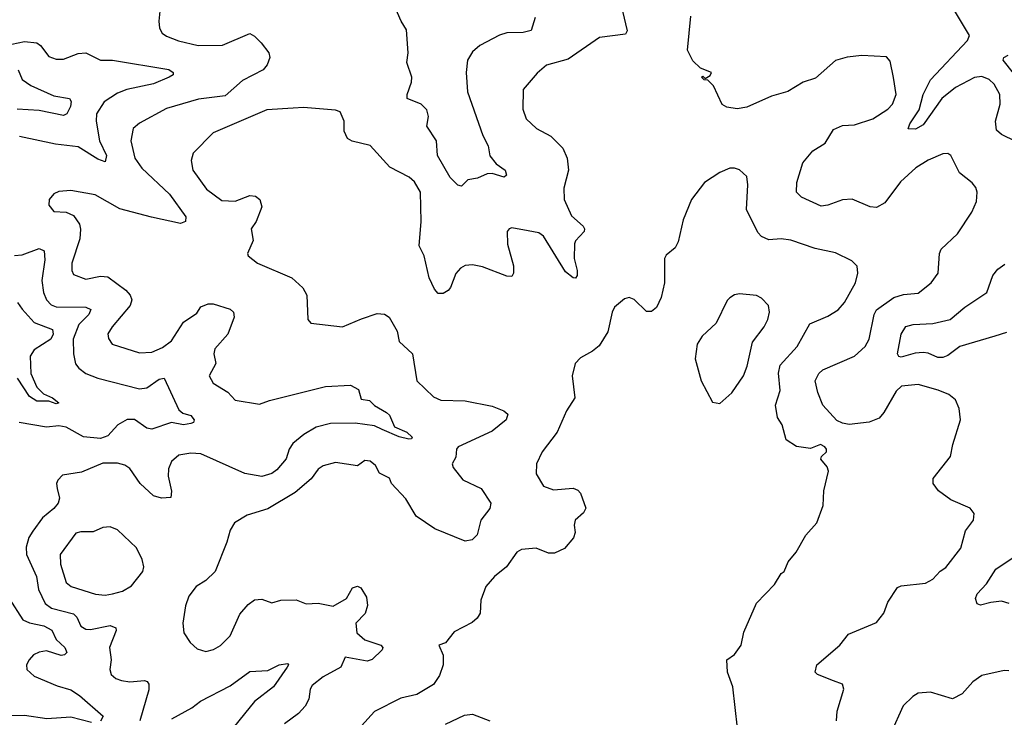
# Model space of a CAD drawing. Extents: x 1839239 to 1929705, y 762242 to 910352.
# Tile 91 of 256: x 1870456 to 1874476, y 817100 to 819950. Entities that reach past the tile are written whole.
import ezdxf

# ---------------------------------------------------------------- set-up
doc = ezdxf.new("R2010")
doc.units = 0

msp = doc.modelspace()

# ---------------------------------------------------------------- linework, layer by layer
at = {"layer": '0CON10XD'}
for points in [[(1872560.8, 819959.2), (1872543.6, 819906.4), (1872511.9, 819898.1), (1872445, 819896.4), (1872415, 819886.5), (1872335, 819844.4), (1872305, 819818.5), (1872284.6, 819784.6), (1872278.7, 819735), (1872284.1, 819655), (1872346.6, 819476.6), (1872368.5, 819435), (1872375, 819394), (1872401.5, 819361.5), (1872437.5, 819335), (1872443.8, 819315), (1872433.9, 819306.1), (1872385, 819321.2), (1872365, 819320.5), (1872325, 819303.3), (1872285, 819295.8), (1872259.5, 819270.5), (1872245, 819274.2), (1872213.8, 819305), (1872161.2, 819395), (1872157.3, 819455), (1872118, 819515), (1872124.6, 819555), (1872117.9, 819582.1), (1872095, 819604.6), (1872038.1, 819628.1), (1872037.5, 819645), (1872055.8, 819694.2), (1872056.8, 819715), (1872036.4, 819775), (1872042.5, 819815), (1872035, 819908.8), (1872013.6, 819943.6), (1871978.5, 820025)], [(1871028.1, 819985), (1871023.4, 819943.4), (1871027.1, 819915), (1871038, 819895), (1871055, 819882.2), (1871103.8, 819863.8), (1871185, 819844.6), (1871284.1, 819845.9), (1871395, 819893.1), (1871415, 819882.9), (1871441.4, 819855), (1871472.5, 819815), (1871477.1, 819795), (1871465.7, 819765), (1871449.4, 819745), (1871365, 819702), (1871295, 819638.8), (1871185.3, 819624.7), (1871055, 819586.7), (1870945, 819526.9), (1870919.4, 819505), (1870910, 819455), (1870925.4, 819385), (1870954, 819344), (1871066.9, 819236.9), (1871134.4, 819145), (1871132, 819125), (1871112.4, 819117.6), (1870993.6, 819143.6), (1870865, 819178), (1870763.3, 819235), (1870665, 819252.5), (1870615, 819247.5), (1870595, 819238.8), (1870576, 819215), (1870575, 819192.5), (1870595, 819166), (1870645, 819164.2), (1870675, 819150), (1870699.2, 819115), (1870704.4, 819094.4), (1870701.8, 819055), (1870668.2, 818955), (1870667.8, 818925), (1870675, 818909.2), (1870725, 818889.5), (1870785, 818901.6), (1870815, 818899.1), (1870889.6, 818845), (1870907.1, 818825), (1870912.9, 818805), (1870907.3, 818782.7), (1870833.3, 818695), (1870816.1, 818666.1), (1870817.9, 818647.9), (1870833.8, 818623.8), (1870945, 818589.1), (1870995, 818592), (1871039, 818611), (1871075, 818638.2), (1871124.2, 818714.2), (1871178.5, 818751.5), (1871195, 818777.1), (1871225, 818789.6), (1871245, 818789.1), (1871315, 818767.1), (1871328.8, 818755), (1871330.8, 818735), (1871305.3, 818665), (1871252.9, 818605), (1871248.5, 818585), (1871256.1, 818545), (1871229.6, 818495), (1871245.4, 818465.4), (1871305, 818428.9), (1871336, 818396), (1871435, 818379.6), (1871475.3, 818394.7), (1871705, 818451.8), (1871806.6, 818456.6), (1871839.1, 818439.1), (1871850.4, 818400.4), (1871883.7, 818393.7), (1871905, 818373.5), (1871953.1, 818345), (1871965, 818333.8), (1871986.5, 818286.5), (1872036, 818265), (1872058.8, 818245), (1872055, 818237.5), (1872045, 818236.2), (1872005, 818245.7), (1871935.4, 818275.4), (1871905, 818291.1), (1871825, 818301.8), (1871725, 818300.8), (1871665.7, 818285), (1871615.2, 818254.8), (1871571.5, 818218.5), (1871556.5, 818195), (1871544, 818156), (1871505, 818111.3), (1871485, 818096.5), (1871445, 818083.3), (1871375, 818096.7), (1871195, 818176.9), (1871155, 818179.6), (1871105, 818170.5), (1871075, 818145.7), (1871063.1, 818115), (1871062.1, 818085), (1871075.8, 818024.2), (1871072.5, 817997.5), (1871034.2, 817995.8), (1871002.5, 818005), (1870947.5, 818055), (1870905, 818116.5), (1870885, 818130), (1870855, 818137.9), (1870795, 818138.5), (1870708, 818102), (1870630.9, 818089.1), (1870611.2, 818068.8), (1870606, 818055), (1870608.6, 818035)], [(1872916.9, 819985), (1872935.7, 819905), (1872929.5, 819890.5), (1872822.6, 819877.4), (1872695, 819788.2), (1872606.3, 819763.7), (1872568.3, 819731.7), (1872512, 819665), (1872510, 819585), (1872523.8, 819545), (1872565.7, 819505.7), (1872625, 819473.8), (1872673.3, 819425), (1872691.2, 819385), (1872697.1, 819335), (1872677.9, 819262.1), (1872678.9, 819215), (1872709, 819149), (1872756.6, 819106.6), (1872761.9, 819095), (1872760, 819085), (1872725, 819047.1), (1872721.2, 819035), (1872719.5, 818975), (1872732.5, 818925), (1872732, 818905), (1872725, 818894), (1872715, 818896), (1872685, 818919.4), (1872594.4, 819065), (1872575, 819078.8), (1872532.2, 819087.8), (1872465, 819099.2), (1872454.2, 819095.8), (1872445.9, 819084.1), (1872447.3, 819032.7), (1872472.2, 818945), (1872472.5, 818915), (1872465, 818901.2), (1872445, 818902.2), (1872345, 818940.7), (1872305, 818948.2), (1872275, 818945.6), (1872255, 818935.6), (1872236.6, 818913.4), (1872215, 818856.2), (1872205, 818844.3), (1872185, 818830.8), (1872165, 818832), (1872149.8, 818849.8), (1872127.8, 818895), (1872106.7, 818985), (1872086.3, 819026.3), (1872094.5, 819125), (1872092.9, 819245), (1872067.4, 819287.4), (1872046.6, 819306.6), (1871967.2, 819347.2), (1871886.3, 819436.3), (1871813.5, 819453.5), (1871794.4, 819464.4), (1871780.8, 819495), (1871780, 819535), (1871763.6, 819573.6), (1871745, 819580), (1871615, 819591.9), (1871571.7, 819588.3), (1871465, 819581.5), (1871245, 819487.5), (1871164.4, 819405), (1871155.7, 819375), (1871161.9, 819335), (1871217.8, 819257.8), (1871281.5, 819211.5), (1871335, 819208.2), (1871395, 819231.9), (1871418.7, 819228.7), (1871435.5, 819215.5), (1871444.5, 819185), (1871421.2, 819125), (1871401.4, 819095), (1871408.3, 819048.3), (1871386, 818995), (1871388, 818985), (1871426.7, 818955), (1871566.2, 818895), (1871611.2, 818855), (1871628, 818825), (1871632.5, 818725), (1871645, 818710), (1871774.1, 818695.9), (1871852, 818728), (1871915, 818749.5), (1871945, 818746.5), (1871964.2, 818735), (1871997.6, 818677.6), (1872005.7, 818635), (1872060, 818585), (1872077.5, 818475), (1872145, 818409.1), (1872175, 818396.2), (1872275, 818392.8), (1872385, 818371.1), (1872432.4, 818352.4), (1872448.3, 818338.3), (1872441.4, 818315), (1872385, 818268.8), (1872246.2, 818205), (1872239.2, 818195), (1872237, 818163), (1872222, 818135), (1872225, 818120), (1872265, 818070.8), (1872339.4, 818035), (1872380, 817975), (1872375, 817953.3), (1872338, 817905), (1872324, 817845), (1872303.3, 817825), (1872275, 817820), (1872150.3, 817869.7), (1872075, 817921.8), (1872032.2, 817992.2), (1871974.4, 818055), (1871965, 818076.7), (1871925, 818097.1), (1871908.4, 818128.4), (1871886.9, 818146.9), (1871865, 818149.8), (1871835, 818127.5), (1871745, 818140.8), (1871695, 818127.1), (1871675, 818114.2), (1871645.4, 818074.6), (1871580.9, 818019.1), (1871468.2, 817951.8), (1871383.9, 817926.1), (1871332.5, 817895), (1871314.4, 817865), (1871301.5, 817815), (1871253.8, 817696.2), (1871215, 817659.2), (1871175.8, 817634.2), (1871146.2, 817595), (1871132.5, 817555), (1871121.4, 817485), (1871126, 817445), (1871151.2, 817405), (1871180.3, 817380.3), (1871215, 817369.2), (1871246.7, 817376.7), (1871275, 817393.8), (1871315, 817432.5), (1871355, 817522), (1871388.6, 817561.4), (1871415, 817579.4), (1871445, 817582.9), (1871485, 817568), (1871521.5, 817578.5), (1871585, 817580), (1871625, 817563.7), (1871675, 817566), (1871735, 817554.1), (1871790.5, 817585), (1871815, 817628.4), (1871835, 817635.6), (1871848.9, 817628.9), (1871871.4, 817591.4), (1871876.1, 817556.1), (1871866, 817524), (1871827.8, 817485), (1871831.8, 817445), (1871865, 817416.6), (1871930, 817395), (1871938.6, 817385), (1871935.7, 817375), (1871895, 817336.5), (1871875, 817328.8), (1871784.4, 817345), (1871767.5, 817305), (1871695.3, 817264.7), (1871650.4, 817229.6), (1871642.3, 817215), (1871636, 817174), (1871621.9, 817145), (1871593.9, 817116.1), (1871536.7, 817073.3)], [(1874522.7, 819452.7), (1874465, 819480.5), (1874445, 819499.2), (1874440, 819535), (1874459.3, 819605), (1874457.3, 819645), (1874435, 819687.3), (1874415, 819706), (1874385, 819717.8), (1874355, 819713.4), (1874276.6, 819673.4), (1874221.7, 819628.3), (1874145, 819521.1), (1874113.2, 819503.2), (1874084.3, 819504.3), (1874091.1, 819525), (1874128.8, 819581.2), (1874144.8, 819645), (1874175.4, 819705), (1874325.7, 819865), (1874334.2, 819885), (1874256.7, 820015)], [(1873791.2, 817085), (1873794.2, 817125), (1873821.4, 817215), (1873815, 817235.7), (1873779.1, 817249.1), (1873713.3, 817275), (1873703.3, 817285), (1873711.2, 817315), (1873804.7, 817395.3), (1873840.3, 817439.7), (1873955, 817487.5), (1873984.2, 817525), (1874000.3, 817569.7), (1874039.5, 817630.5), (1874055, 817637.5), (1874155, 817648.6), (1874185, 817664.3), (1874215, 817697.1), (1874237.7, 817712.3), (1874298.6, 817791.4), (1874318.3, 817861.7), (1874350, 817905), (1874353, 817933), (1874337.5, 817955), (1874258.3, 817988.3), (1874208, 818025), (1874185.8, 818055), (1874185.8, 818075), (1874256.7, 818165), (1874265.7, 818215), (1874297.1, 818315), (1874291.7, 818361.7), (1874277.5, 818397.5), (1874249.3, 818419.3), (1874206.5, 818436.5), (1874125, 818460), (1874056.9, 818453.1), (1874035, 818432.9), (1873984.7, 818345.3), (1873965, 818322.5), (1873925, 818306.4), (1873843.2, 818296.8), (1873815, 818301.1), (1873792.3, 818312.3), (1873735.8, 818375), (1873715, 818426.7), (1873704.5, 818475), (1873719.4, 818505), (1873735, 818519.5), (1873865, 818575.5), (1873908.1, 818615), (1873924.6, 818645.4), (1873944.8, 818745), (1873955, 818765.3), (1874025, 818814.7), (1874065, 818827.2), (1874125, 818832.5), (1874178.1, 818875), (1874206.7, 818915), (1874211.9, 818995), (1874218, 819012), (1874284.5, 819075.5), (1874343.3, 819163.3), (1874363.2, 819206.8), (1874365.6, 819245), (1874360, 819265), (1874345, 819284.2), (1874292.9, 819325), (1874258, 819395), (1874245, 819404), (1874225, 819402.5), (1874165.9, 819375.9), (1874114.7, 819345.3), (1874051.7, 819288.3), (1873988.2, 819201.8), (1873955, 819182.7), (1873928.8, 819185), (1873855, 819217.5), (1873815, 819214.5), (1873755, 819191.8), (1873728.8, 819188.8), (1873648, 819225), (1873627.5, 819245), (1873628.5, 819285), (1873652.9, 819365), (1873695, 819413.8), (1873745, 819445.5), (1873778.4, 819501.6), (1873815, 819517.9), (1873865, 819520.4), (1873940, 819545), (1874001.1, 819585), (1874020, 819605), (1874034.3, 819645), (1874024.2, 819714.2), (1874010.5, 819780.5), (1873995, 819798.8), (1873895, 819803.8), (1873835, 819797.5), (1873787.3, 819782.7), (1873705, 819710.8), (1873655, 819694.4), (1873592.8, 819657.2), (1873525, 819637.1), (1873425, 819593.3), (1873385, 819585.9), (1873343, 819593), (1873323.8, 819603.8), (1873289.3, 819679.3), (1873265, 819702.5), (1873250, 819705), (1873240, 819715), (1873245, 819720), (1873255, 819710), (1873275, 819722.5), (1873280, 819735), (1873235, 819752.5), (1873205, 819782.5), (1873182, 819825), (1873195.6, 819965)], [(1870397.5, 819845), (1870475, 819861.1), (1870525, 819855.8), (1870540.4, 819845), (1870575, 819800), (1870605, 819788.2), (1870635, 819789.2), (1870695, 819811.8), (1870725, 819814.7), (1870785.3, 819785.3), (1870835, 819785.3), (1871065, 819746.2), (1871082, 819735), (1871082, 819725), (1871066, 819715), (1871001.7, 819688.3), (1870892.9, 819665), (1870855, 819649.7), (1870801.1, 819615), (1870768.7, 819565), (1870767.8, 819535), (1870782.1, 819455), (1870810, 819395), (1870805, 819370), (1870775, 819380.8), (1870695, 819430.3), (1870601.1, 819441.1), (1870455, 819473.1)], [(1874550, 819685), (1874471.8, 819785), (1874474.4, 819795), (1874492.5, 819805)], [(1870449.5, 819745), (1870466.2, 819706.2), (1870501.1, 819681.1), (1870595, 819638.5), (1870658.3, 819628.3), (1870665.6, 819615.6), (1870663.1, 819595), (1870648.6, 819565), (1870635, 819558.9), (1870535, 819578.6), (1870445, 819584.5)], [(1873386.2, 817055), (1873368, 817225), (1873345.8, 817285), (1873343.3, 817335), (1873375, 817356.7), (1873402, 817395), (1873412.4, 817447.6), (1873464.3, 817565.7), (1873537.7, 817642.3), (1873565, 817687.5), (1873577.5, 817695), (1873594.3, 817735.7), (1873625.7, 817774.3), (1873665.7, 817844.3), (1873711.2, 817895), (1873736.2, 817965), (1873738.8, 818025), (1873758.8, 818105), (1873752.7, 818122.7), (1873727.5, 818155), (1873730, 818165), (1873750, 818185), (1873750, 818195), (1873743.8, 818205), (1873725, 818214), (1873685, 818198.8), (1873627, 818207), (1873585, 818234), (1873569.1, 818295), (1873550, 818325), (1873542.5, 818375), (1873560.4, 818435), (1873554.2, 818505.8), (1873561.5, 818538.5), (1873630.4, 818615), (1873682.4, 818707.6), (1873755, 818739.4), (1873797.5, 818765), (1873823.1, 818795), (1873868.1, 818875), (1873878.6, 818915), (1873875, 818943.3), (1873853.3, 818965), (1873787, 818997), (1873704.4, 819015.6), (1873605, 819049.1), (1873565, 819054.7), (1873515, 819050.8), (1873484.3, 819064.3), (1873470.4, 819080.4), (1873423.3, 819175), (1873428.8, 819275), (1873425, 819310), (1873395, 819336.7), (1873375, 819343.3), (1873355, 819343.3), (1873315, 819326.2), (1873252.5, 819285), (1873198.8, 819215), (1873165, 819132.5), (1873145, 819042.5), (1873131.7, 819018.3), (1873095, 818987.5), (1873088.8, 818975), (1873088.1, 818875), (1873075.4, 818814.6), (1873055.5, 818774.5), (1873035, 818758), (1873015, 818758), (1872965, 818807.5), (1872945, 818815.6), (1872925, 818810), (1872884.3, 818775), (1872874.4, 818755), (1872857.8, 818675), (1872821.9, 818618.1), (1872795, 818595.6), (1872745, 818568), (1872724, 818545), (1872712, 818495), (1872722.5, 818405), (1872688.6, 818351.4), (1872650, 818265), (1872589.2, 818185), (1872565.8, 818135), (1872564, 818095), (1872595, 818044), (1872635, 818029.4), (1872715, 818035.6), (1872735, 818028.6), (1872745.4, 818015.4), (1872767.5, 817955), (1872758, 817935), (1872724.3, 817905), (1872720, 817885), (1872723.6, 817855), (1872716.9, 817833.1), (1872680.2, 817789.8), (1872639.7, 817770.3), (1872615, 817770), (1872565, 817791.1), (1872505, 817785.7), (1872485.7, 817774.3), (1872444, 817715), (1872395, 817675.8), (1872359.2, 817635), (1872338.3, 817578.3), (1872335.7, 817525), (1872324, 817505), (1872303.2, 817486.8), (1872230.2, 817449.8), (1872195, 817403.8), (1872167.5, 817395), (1872184.4, 817354.4), (1872184.4, 817315), (1872169.8, 817270.2), (1872145, 817233.8), (1872076.9, 817193.1), (1872011.4, 817178.6), (1871905, 817124.2), (1871851.2, 817065)], [(1870435, 818986.2), (1870465, 818988.8), (1870535, 819014.6), (1870555, 819005.7), (1870558.3, 818968.3), (1870546.6, 818885), (1870553.4, 818835), (1870565.2, 818805.3), (1870584.4, 818785), (1870605, 818776.9), (1870725.2, 818775.2), (1870746, 818766), (1870738, 818745), (1870697.4, 818705), (1870674, 818645), (1870674.8, 818584.7), (1870683.9, 818543.9), (1870696.8, 818526.8), (1870725.8, 818505), (1870774.3, 818485), (1870945, 818441.8), (1870975, 818446.2), (1871025, 818482.1), (1871045.5, 818485.5), (1871105, 818356.5), (1871122.3, 818342.3), (1871155, 818332.7), (1871168.5, 818315), (1871165.3, 818304.7), (1871155, 818300.4), (1871125, 818295.4), (1871075, 818303.8), (1870995, 818277.8), (1870975, 818281.2), (1870925, 818316.9), (1870895, 818317.2), (1870856.2, 818295), (1870815, 818250.5), (1870785, 818239.5), (1870716.4, 818246.4), (1870645, 818285.8), (1870615, 818291.2), (1870565, 818286), (1870454, 818304)], [(1874485, 818671.8), (1874437, 818657), (1874295, 818615.3), (1874245, 818578), (1874225, 818570), (1874205, 818570.3), (1874165, 818588.2), (1874145, 818590), (1874111.7, 818588.3), (1874055, 818570.8), (1874045, 818573.8), (1874040, 818585), (1874055.6, 818665), (1874074, 818696), (1874104.7, 818705.3), (1874185, 818709.1), (1874255, 818725.4), (1874315, 818775.4), (1874404.5, 818835), (1874429.4, 818905), (1874449.3, 818930.7), (1874478.9, 818951.1)], [(1873315, 818382.5), (1873363.8, 818425), (1873411.4, 818495), (1873426.7, 818535), (1873447.6, 818632.4), (1873495.4, 818694.6), (1873510, 818725), (1873517.1, 818755), (1873513, 818783), (1873485, 818812.5), (1873465, 818822.9), (1873395, 818830), (1873375, 818826.2), (1873356.1, 818813.9), (1873345, 818802.5), (1873299.7, 818710.3), (1873243, 818657), (1873222.2, 818625), (1873214.4, 818565), (1873238.8, 818475), (1873285, 818387.5), (1873315, 818382.5)], [(1870446.8, 818795), (1870465, 818767.6), (1870515, 818713.1), (1870590, 818685), (1870592.9, 818665), (1870582.1, 818645), (1870515, 818601.8), (1870497.7, 818575), (1870501.1, 818505), (1870525, 818449.1), (1870552.3, 818422.2), (1870590, 818405), (1870615.8, 818384.2), (1870605, 818380), (1870575, 818390.9), (1870525, 818392.2), (1870495, 818411.1), (1870446.2, 818485)], [(1870608.6, 818035), (1870617.5, 817995), (1870612.3, 817975), (1870595, 817953.1), (1870548.2, 817915), (1870509, 817861), (1870492.5, 817835), (1870482.4, 817795), (1870483.6, 817765), (1870524, 817675), (1870532.3, 817622.3), (1870559.6, 817565), (1870585, 817545.9), (1870675, 817522.2), (1870689, 817509), (1870705, 817472.2), (1870725, 817459.6), (1870745, 817458.2), (1870824.6, 817474.6), (1870847.5, 817465), (1870849.4, 817455), (1870822.5, 817385), (1870828.5, 817335), (1870823.1, 817295), (1870829.2, 817275), (1870848.5, 817258.5), (1870870.9, 817250.9), (1870905.4, 817245.4), (1870965, 817250), (1870976.2, 817246.2), (1870983.1, 817235), (1870982.5, 817212.5), (1870946.7, 817085)], [(1870805, 817599.6), (1870835, 817604.6), (1870875, 817615.6), (1870912.4, 817637.6), (1870958, 817695), (1870962, 817715), (1870955.8, 817745), (1870932.7, 817792.7), (1870855.6, 817865.6), (1870825, 817878.8), (1870795, 817876), (1870755, 817857.5), (1870705, 817858.2), (1870685, 817852.2), (1870620.7, 817765), (1870622.1, 817725), (1870645, 817651.4), (1870665.8, 817635), (1870765, 817602.9), (1870805, 817599.6)], [(1874495.8, 817565), (1874465, 817574.6), (1874421.5, 817568.5), (1874378.8, 817558.8), (1874365, 817564.2), (1874358.1, 817585), (1874365, 817603.8), (1874403.8, 817645), (1874441.1, 817705), (1874557, 817783)], [(1870412, 817585), (1870468.7, 817498.7), (1870495.5, 817485.5), (1870553.8, 817473.8), (1870586.6, 817456.6), (1870605, 817418.5), (1870640.4, 817385), (1870648.5, 817365), (1870638, 817355), (1870625, 817352.9), (1870565, 817371), (1870535, 817366.4), (1870512.5, 817355), (1870493.9, 817335), (1870483.3, 817315), (1870485.3, 817295.3), (1870515, 817267.5), (1870608.4, 817228.4), (1870665, 817212.1), (1870699.5, 817189.5), (1870796.9, 817105), (1870785, 817084.6)], [(1871076.5, 817093.5), (1871158.3, 817138.3), (1871194.4, 817165.6), (1871315, 817228), (1871395, 817287.5), (1871468.3, 817291.7), (1871515, 817314.3), (1871549.5, 817319.5), (1871553.3, 817315), (1871548.1, 817305), (1871492.5, 817225), (1871414.8, 817165.2), (1871310, 817035)], [(1874495, 817289.5), (1874475, 817290.6), (1874385, 817270.5), (1874348.1, 817245), (1874303.8, 817196.2), (1874265, 817175.6), (1874175, 817202.9), (1874125, 817198), (1874102.5, 817185), (1874063.1, 817146.9), (1874012.2, 817035)], [(1870749.4, 817079.4), (1870665, 817100.5), (1870566.8, 817093.2), (1870475, 817106.7), (1870414.2, 817105.8), (1870394.5, 817095)], [(1872195, 817072), (1872271.3, 817108.7), (1872305, 817112.5), (1872375, 817086)]]:
    msp.add_lwpolyline(points, dxfattribs=at)

doc.saveas('drawing.dxf')
